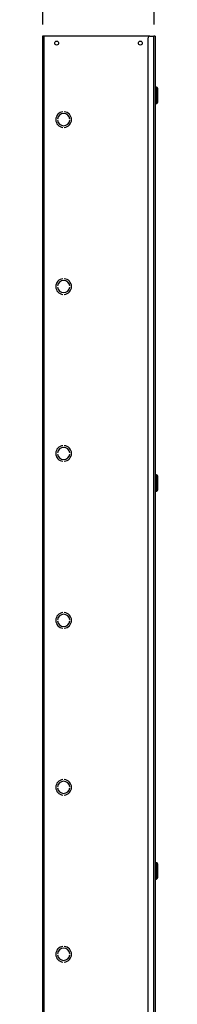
# Model space of a CAD drawing. Header units: inches. Extents: x 0 to 466, y -11 to 302.
# Tile 9 of 25: x 129 to 144, y 145 to 240. Entities that reach past the tile are written whole.
import ezdxf

# ---------------------------------------------------------------- set-up
doc = ezdxf.new("R2010")
doc.units = ezdxf.units.IN
doc.header["$LTSCALE"] = 27.900961
doc.header["$MEASUREMENT"] = 0
doc.linetypes.add('CHAIN', pattern=[0.7087, 0.4724, -0.0591, 0.1181, -0.0591])
for name, color, linetype, lineweight in [('Dimensions(ANSI)', 7, 'Continuous', 25), ('Visible Edges(ANSI)', 7, 'Continuous', 25), ('Visible Tangent Edges(ANSI)', 7, 'Continuous', 25), ('Work Point(ANSI)', 7, 'Continuous', 25)]:
    doc.layers.add(name, color=color, linetype=linetype, lineweight=lineweight)
doc.styles.add('Dimension-ANSI', font='arialbd.ttf')
doc.dimstyles.new('INCH-ANSI-VERTICAL', dxfattribs={"dimscale": 27.900961, "dimtxt": 0.12, "dimasz": 0.098425, "dimexe": 0.04, "dimexo": 0.04, "dimgap": 0.031496, "dimtad": 0, "dimtih": 1, "dimtoh": 1, "dimdec": 3, "dimrnd": 1e-08, "dimzin": 0, "dimdsep": 46, "dimtxsty": 'Dimension-ANSI', "dimcen": 0.09, "dimdle": 0.312, "dimclrd": 179, "dimclre": 179, "dimclrt": 7, "dimadec": 1, "dimazin": 0, "dimtfac": 1, "dimtdec": 3, "dimtofl": 0, "dimtmove": 0, "dimatfit": 3, "dimfxl": 1, "dimtolj": 1, "dimtzin": 4, "dimlwd": 25, "dimlwe": 25, "dimarcsym": 0})

# ---------------------------------------------------------------- blocks, each defined once
blk = doc.blocks.new('*D17')
at = {"layer": 'Defpoints', "color": 0, "linetype": 'Continuous', "transparency": 16777216}
for p in [(131.485, 241.591), (131.485, 238.229), (131.485, 238.229)]:
    blk.add_point(p, dxfattribs=at)
at = {"layer": 'Dimensions(ANSI)', "color": 179, "linetype": 'Continuous', "lineweight": 25, "true_color": 0x262658, "transparency": 16777216}
blk.add_line((131.485, 239.345), (131.485, 241.591), dxfattribs=at)
at = {"layer": 'Dimensions(ANSI)', "color": 7, "linetype": 'Continuous', "lineweight": 25, "transparency": 16777216, "insert": (131.485, 248.108), "char_height": 3.3481, "attachment_point": 5, "rotation": 90, "style": 'Dimension-ANSI'}
blk.add_mtext('\\A1;0.000', dxfattribs=at)
blk = doc.blocks.new('*D18')
at = {"layer": 'Defpoints', "color": 0, "linetype": 'Continuous', "transparency": 16777216}
for p in [(142.153, 241.591), (131.485, 238.229), (142.153, 238.229)]:
    blk.add_point(p, dxfattribs=at)
at = {"layer": 'Dimensions(ANSI)', "color": 179, "linetype": 'Continuous', "lineweight": 25, "true_color": 0x262658, "transparency": 16777216}
blk.add_line((142.153, 239.345), (142.153, 241.591), dxfattribs=at)
at = {"layer": 'Dimensions(ANSI)', "color": 7, "linetype": 'Continuous', "lineweight": 25, "transparency": 16777216, "insert": (142.153, 248.112), "char_height": 3.3481, "attachment_point": 5, "rotation": 90, "style": 'Dimension-ANSI'}
blk.add_mtext('\\A1;8.000', dxfattribs=at)

msp = doc.modelspace()

# ---------------------------------------------------------------- linework, layer by layer
at = {"layer": 'Visible Edges(ANSI)'}
for p, q in [((131.5996, 238.2286), (131.4849, 238.2286)), ((131.4849, 78.2084), (131.4849, 238.2286)), ((141.7262, 238.2286), (131.5996, 238.2286)), ((141.5595, 78.3751), (141.5595, 238.062)), ((141.7262, 238.2286), (142.1116, 238.2286)), ((142.2263, 238.2286), (142.1116, 238.2286)), ((142.2263, 238.2286), (142.2263, 78.2084)), ((142.2525, 233.3488), (142.3733, 233.3488)), ((142.4678, 233.2448), (142.4678, 231.8777)), ((142.2525, 231.7738), (142.3733, 231.7738)), ((133.4185, 230.9748), (133.4185, 230.9746)), ((133.5518, 230.9746), (133.5518, 230.9748)), ((132.9043, 230.281), (132.9042, 230.281)), ((132.9042, 230.1743), (132.9043, 230.1743)), ((133.4185, 229.4806), (133.4185, 229.4805)), ((133.5518, 229.4805), (133.5518, 229.4806)), ((134.0661, 230.281), (134.066, 230.281)), ((134.066, 230.1743), (134.0661, 230.1743)), ((132.9043, 214.2789), (132.9042, 214.2789)), ((133.4185, 214.9727), (133.4185, 214.9726)), ((133.5518, 214.9726), (133.5518, 214.9727)), ((134.0661, 214.2789), (134.066, 214.2789)), ((132.9042, 214.1723), (132.9043, 214.1723)), ((133.4185, 213.4786), (133.4185, 213.4785)), ((133.5518, 213.4785), (133.5518, 213.4786)), ((134.066, 214.1723), (134.0661, 214.1723)), ((132.9043, 198.2769), (132.9042, 198.2769)), ((133.4185, 198.9707), (133.4185, 198.9706)), ((133.5518, 198.9706), (133.5518, 198.9707)), ((134.0661, 198.2769), (134.066, 198.2769)), ((132.9042, 198.1702), (132.9043, 198.1702)), ((133.4185, 197.4766), (133.4185, 197.4765)), ((133.5518, 197.4765), (133.5518, 197.4766)), ((134.066, 198.1702), (134.0661, 198.1702)), ((142.2525, 196.1774), (142.3733, 196.1774)), ((142.4678, 196.0735), (142.4678, 194.7063)), ((142.2525, 194.6024), (142.3733, 194.6024)), ((132.9043, 182.2749), (132.9042, 182.2749)), ((132.9042, 182.1682), (132.9043, 182.1682)), ((133.4185, 182.9687), (133.4185, 182.9686)), ((133.5518, 182.9686), (133.5518, 182.9687)), ((134.0661, 182.2749), (134.066, 182.2749)), ((134.066, 182.1682), (134.0661, 182.1682)), ((133.4185, 181.4746), (133.4185, 181.4744)), ((133.5518, 181.4744), (133.5518, 181.4746)), ((132.9043, 166.2729), (132.9042, 166.2729)), ((132.9042, 166.1662), (132.9043, 166.1662)), ((133.4185, 166.9667), (133.4185, 166.9665)), ((133.5518, 166.9665), (133.5518, 166.9667)), ((134.0661, 166.2729), (134.066, 166.2729)), ((134.066, 166.1662), (134.0661, 166.1662)), ((133.4185, 165.4725), (133.4185, 165.4724)), ((133.5518, 165.4724), (133.5518, 165.4725)), ((142.2525, 159.006), (142.3733, 159.006)), ((142.4678, 158.9021), (142.4678, 157.535)), ((142.2525, 157.431), (142.3733, 157.431)), ((132.9043, 150.2709), (132.9042, 150.2709)), ((132.9042, 150.1642), (132.9043, 150.1642)), ((133.4185, 150.9646), (133.4185, 150.9645)), ((133.5518, 150.9645), (133.5518, 150.9646)), ((134.0661, 150.2709), (134.066, 150.2709)), ((134.066, 150.1642), (134.0661, 150.1642)), ((133.4185, 149.4705), (133.4185, 149.4704)), ((133.5518, 149.4704), (133.5518, 149.4705))]:
    msp.add_line(p, q, dxfattribs=at)
for centre in [(132.8184, 237.5619), (140.8194, 237.5619)]:
    msp.add_circle(centre, 0.1874, dxfattribs=at)
for centre, radius, start, end in [((141.7262, 238.062), 0.1667, 90, 180), ((142.2525, 233.3225), 0.0263, 90, 180), ((142.3733, 233.2963), 0.0525, 14.293538, 90), ((142.4496, 233.3157), 0.0263, 194.293538, 244.169503), ((142.4153, 233.2448), 0.0525, 0, 64.169503), ((142.2525, 231.8), 0.0263, 180, 270), ((142.3733, 231.8263), 0.0525, 270, 345.706462), ((142.4496, 231.8068), 0.0263, 115.830497, 165.706462), ((142.4153, 231.8777), 0.0525, 295.830497, 0), ((133.4851, 230.2276), 0.7501, 95.099689, 264.900311), ((133.4851, 230.2276), 0.75, 95.100598, 264.899402), ((133.4851, 230.2276), 0.5834, 5.245797, 174.754203), ((133.4851, 230.2276), 0.5833, 5.247, 174.753), ((133.4851, 230.2276), 0.7501, 275.099689, 84.900311), ((133.4851, 230.2276), 0.75, 275.100598, 84.899402), ((133.4851, 230.2276), 0.5834, 185.245797, 354.754203), ((133.4851, 230.2276), 0.5833, 185.247, 354.753), ((133.4851, 214.2256), 0.7501, 95.099689, 264.900311), ((133.4851, 214.2256), 0.75, 95.100598, 264.899402), ((133.4851, 214.2256), 0.5834, 5.245797, 174.754203), ((133.4851, 214.2256), 0.5833, 5.247, 174.753), ((133.4851, 214.2256), 0.7501, 275.099689, 84.900311), ((133.4851, 214.2256), 0.75, 275.100598, 84.899402), ((133.4851, 214.2256), 0.5834, 185.245797, 354.754203), ((133.4851, 214.2256), 0.5833, 185.247, 354.753), ((133.4851, 198.2236), 0.7501, 95.099689, 264.900311), ((133.4851, 198.2236), 0.75, 95.100598, 264.899402), ((133.4851, 198.2236), 0.5834, 5.245797, 174.754203), ((133.4851, 198.2236), 0.5833, 5.247, 174.753), ((133.4851, 198.2236), 0.7501, 275.099689, 84.900311), ((133.4851, 198.2236), 0.75, 275.100598, 84.899402), ((133.4851, 198.2236), 0.5834, 185.245797, 354.754203), ((133.4851, 198.2236), 0.5833, 185.247, 354.753), ((142.2525, 196.1511), 0.0263, 90, 180), ((142.3733, 196.1249), 0.0525, 14.293538, 90), ((142.4496, 196.1443), 0.0263, 194.293538, 244.169503), ((142.4153, 196.0735), 0.0525, 0, 64.169503), ((142.2525, 194.6286), 0.0263, 180, 270), ((142.3733, 194.6549), 0.0525, 270, 345.706462), ((142.4496, 194.6355), 0.0263, 115.830497, 165.706462), ((142.4153, 194.7063), 0.0525, 295.830497, 0), ((133.4851, 182.2216), 0.7501, 95.099689, 264.900311), ((133.4851, 182.2216), 0.75, 95.100598, 264.899402), ((133.4851, 182.2216), 0.5834, 5.245797, 174.754203), ((133.4851, 182.2216), 0.5834, 185.245797, 354.754203), ((133.4851, 182.2216), 0.5833, 5.247, 174.753), ((133.4851, 182.2216), 0.5833, 185.247, 354.753), ((133.4851, 182.2216), 0.7501, 275.099689, 84.900311), ((133.4851, 182.2216), 0.75, 275.100598, 84.899402), ((133.4851, 166.2195), 0.7501, 95.099689, 264.900311), ((133.4851, 166.2195), 0.75, 95.100598, 264.899402), ((133.4851, 166.2195), 0.5834, 5.245797, 174.754203), ((133.4851, 166.2195), 0.5834, 185.245797, 354.754203), ((133.4851, 166.2195), 0.5833, 5.247, 174.753), ((133.4851, 166.2195), 0.5833, 185.247, 354.753), ((133.4851, 166.2195), 0.7501, 275.099689, 84.900311), ((133.4851, 166.2195), 0.75, 275.100598, 84.899402), ((142.2525, 158.9798), 0.0263, 90, 180), ((142.3733, 158.9535), 0.0525, 14.293538, 90), ((142.4496, 158.973), 0.0263, 194.293538, 244.169503), ((142.4153, 158.9021), 0.0525, 0, 64.169503), ((142.2525, 157.4573), 0.0263, 180, 270), ((142.3733, 157.4835), 0.0525, 270, 345.706462), ((142.4496, 157.4641), 0.0263, 115.830497, 165.706462), ((142.4153, 157.535), 0.0525, 295.830497, 0), ((133.4851, 150.2175), 0.7501, 95.099689, 264.900311), ((133.4851, 150.2175), 0.75, 95.100598, 264.899402), ((133.4851, 150.2175), 0.5834, 5.245797, 174.754203), ((133.4851, 150.2175), 0.5834, 185.245797, 354.754203), ((133.4851, 150.2175), 0.5833, 5.247, 174.753), ((133.4851, 150.2175), 0.5833, 185.247, 354.753), ((133.4851, 150.2175), 0.7501, 275.099689, 84.900311), ((133.4851, 150.2175), 0.75, 275.100598, 84.899402)]:
    msp.add_arc(centre, radius, start, end, dxfattribs=at)
at = {"layer": 'Visible Tangent Edges(ANSI)'}
for p, q in [((131.5996, 238.2286), (131.5996, 78.2084)), ((142.1116, 78.2084), (142.1116, 238.2286)), ((142.2525, 233.3488), (142.2525, 231.7738)), ((142.3733, 231.7738), (142.3733, 233.3488)), ((142.4241, 231.8133), (142.4241, 233.3092)), ((142.4381, 233.2921), (142.4381, 231.8304)), ((142.2525, 196.1774), (142.2525, 194.6024)), ((142.3733, 194.6024), (142.3733, 196.1774)), ((142.4241, 194.6419), (142.4241, 196.1379)), ((142.4381, 196.1207), (142.4381, 194.6591)), ((142.2525, 159.006), (142.2525, 157.431)), ((142.3733, 157.431), (142.3733, 159.006)), ((142.4241, 157.4706), (142.4241, 158.9665)), ((142.4381, 158.9493), (142.4381, 157.4877))]:
    msp.add_line(p, q, dxfattribs=at)
at = {"layer": 'Work Point(ANSI)', "linetype": 'CHAIN', "ltscale": 0.000455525}
for p, q in [((131.4988, 238.2286), (131.4709, 238.2286)), ((131.4849, 238.2426), (131.4849, 238.2147)), ((142.1669, 238.2286), (142.139, 238.2286)), ((142.1529, 238.2426), (142.1529, 238.2147))]:
    msp.add_line(p, q, dxfattribs=at)

# ---------------------------------------------------------------- dimensions: what is measured, and where the dimension line sits
at = {"layer": 'Dimensions(ANSI)', "color": 179, "linetype": 'Continuous', "lineweight": 25, "true_color": 0x262658}
for feature_location, offset, origin, picture, middle in [((131.4848930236, 238.228640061), (0, 3.3620658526), (131.4848930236, 238.228640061), '*D17', (131.4848930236, 248.1082875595)), ((142.1529, 238.2286), (0, 3.3621), (131.4849, 238.2286), '*D18', (142.1529, 248.1117))]:
    dim = msp.add_ordinate_dim(feature_location=feature_location, offset=offset, dtype=1, origin=origin, dimstyle='INCH-ANSI-VERTICAL', override={"dimgap": 0.031496, "dimtad": 0, "dimdec": 3, "dimlfac": 0.749905, "dimtol": 0, "dimlim": 0, "dimtp": 0, "dimtm": 0, "dimtdec": 3}, dxfattribs=at)
    dim.commit()
    dim.dimension.update_dxf_attribs({"geometry": picture, "text_midpoint": middle})

doc.saveas('drawing.dxf')
